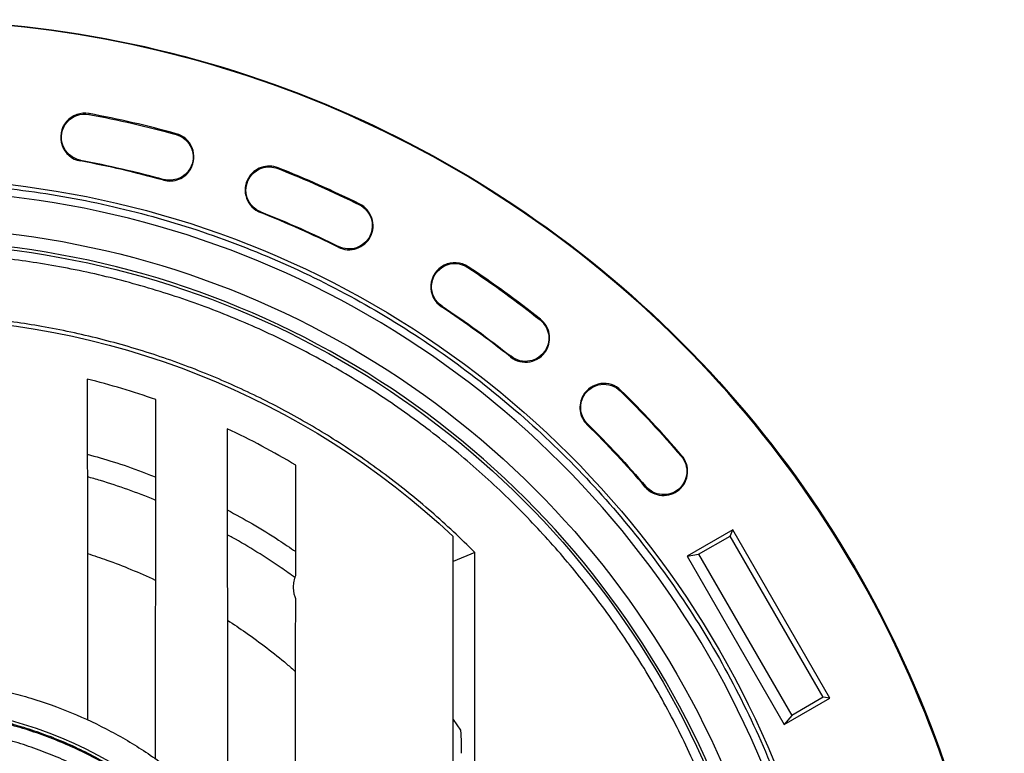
# Model space of a CAD drawing. Header units: millimetres. Extents: x 224 to 956, y 38 to 794.
# Tile 27 of 130: x 595 to 658, y 171 to 219. Entities that reach past the tile are written whole.
import ezdxf

# ---------------------------------------------------------------- set-up
doc = ezdxf.new("R2010")
doc.units = ezdxf.units.MM

msp = doc.modelspace()

# ---------------------------------------------------------------- linework, layer by layer
at = {"color": 7, "linetype": 'Continuous', "lineweight": 25}
for p, q in [((599.152, 212.672), (599.162, 212.724)), ((604.777, 211.427), (604.763, 211.377)), ((598.596, 209.671), (598.606, 209.722)), ((605.661, 209.181), (605.706, 209.155)), ((611.314, 209.185), (611.333, 209.234)), ((603.961, 208.486), (603.947, 208.435)), ((609.465, 208.539), (609.42, 208.565)), ((616.574, 206.843), (616.597, 206.89)), ((610.195, 206.345), (610.214, 206.394)), ((615.235, 204.158), (615.212, 204.111)), ((623.553, 202.814), (623.582, 202.857)), ((621.868, 200.268), (621.897, 200.312)), ((628.243, 199.47), (628.211, 199.429)), ((628.576, 197.505), (628.621, 197.479)), ((626.343, 197.082), (626.311, 197.041)), ((633.422, 194.889), (633.385, 194.852)), ((631.034, 194.532), (630.989, 194.558)), ((631.245, 192.675), (631.282, 192.712)), ((637.312, 190.641), (637.351, 190.675)), ((635.03, 188.692), (634.991, 188.658)), ((640.632, 185.9), (637.687, 184.2)), ((640.46, 185.499), (640.632, 185.9)), ((646.894, 175.054), (640.632, 185.9)), ((638.425, 184.323), (640.46, 185.499)), ((646.46, 175.106), (640.46, 185.499)), ((624.006, 184.444), (622.625, 183.867)), ((624.006, 111.11), (624.006, 184.444)), ((637.687, 184.2), (638.425, 184.323)), ((637.687, 184.2), (643.949, 173.354)), ((638.425, 184.323), (644.425, 173.931)), ((646.46, 175.106), (644.425, 173.931)), ((646.894, 175.054), (646.46, 175.106)), ((643.949, 173.354), (646.894, 175.054)), ((644.425, 173.931), (643.949, 173.354)), ((622.625, 173.682), (623.084, 172.993))]:
    msp.add_line(p, q, dxfattribs=at)
for points, knots in [([(587.125, 218.777), (605.955, 218.777), (624.015, 211.297), (650.644, 184.667), (658.125, 166.607), (658.125, 128.947), (650.644, 110.887), (624.015, 84.258), (605.955, 76.777), (587.125, 76.777)], [0, 0, 0, 0, 0.25, 0.25, 0.5, 0.5, 0.75, 0.75, 1, 1, 1, 1]), ([(587.125, 76.83), (605.941, 76.83), (623.987, 84.305), (650.597, 110.915), (658.072, 128.961), (658.072, 166.593), (650.597, 184.64), (623.987, 211.25), (605.941, 218.725), (587.125, 218.725)], [0, 0, 0, 0, 0.25, 0.25, 0.5, 0.5, 0.75, 0.75, 1, 1, 1, 1]), ([(599.162, 212.724), (598.617, 212.825), (598.059, 212.627), (597.338, 211.784), (597.23, 211.202), (597.601, 210.156), (598.051, 209.772), (598.596, 209.671)], [0, 0, 0, 0, 0.333333, 0.333333, 0.666667, 0.666667, 1, 1, 1, 1]), ([(598.606, 209.722), (598.079, 209.82), (597.644, 210.191), (597.286, 211.202), (597.39, 211.764), (598.086, 212.579), (598.625, 212.77), (599.152, 212.672)], [0, 0, 0, 0, 0.333333, 0.333333, 0.666667, 0.666667, 1, 1, 1, 1]), ([(604.763, 211.377), (605.21, 211.253), (605.574, 210.929), (605.926, 210.07), (605.893, 209.583), (605.661, 209.181)], [0, 0, 0, 0, 0.5, 0.5, 1, 1, 1, 1]), ([(605.706, 209.155), (605.946, 209.571), (605.98, 210.075), (605.617, 210.964), (605.239, 211.299), (604.777, 211.427)], [0, 0, 0, 0, 0.5, 0.5, 1, 1, 1, 1]), ([(611.333, 209.234), (610.987, 209.37), (610.603, 209.377), (609.901, 209.132), (609.606, 208.888), (609.42, 208.565)], [0, 0, 0, 0, 0.5, 0.5, 1, 1, 1, 1]), ([(603.947, 208.435), (604.278, 208.344), (604.631, 208.364), (605.268, 208.625), (605.534, 208.857), (605.706, 209.155)], [0, 0, 0, 0, 0.5, 0.5, 1, 1, 1, 1]), ([(605.661, 209.181), (605.494, 208.894), (605.237, 208.669), (604.622, 208.417), (604.281, 208.397), (603.961, 208.486)], [0, 0, 0, 0, 0.5, 0.5, 1, 1, 1, 1]), ([(609.465, 208.539), (609.645, 208.85), (609.93, 209.087), (610.609, 209.324), (610.979, 209.317), (611.314, 209.185)], [0, 0, 0, 0, 0.5, 0.5, 1, 1, 1, 1]), ([(587.125, 208.545), (597.791, 208.545), (608.271, 205.737), (626.746, 195.07), (634.418, 187.399), (645.085, 168.924), (647.893, 158.444), (647.893, 137.111), (645.085, 126.631), (634.418, 108.156), (626.746, 100.484), (608.271, 89.817), (597.791, 87.009), (587.125, 87.009)], [0, 0, 0, 0, 0.1666667, 0.1666667, 0.3333333, 0.3333333, 0.5, 0.5, 0.6666667, 0.6666667, 0.8333333, 0.8333333, 1, 1, 1, 1]), ([(587.125, 208.277), (587.372, 208.276), (587.868, 208.275), (588.61, 208.26), (589.352, 208.238), (590.093, 208.206), (590.835, 208.165), (591.575, 208.115), (592.315, 208.056), (593.794, 207.919), (596.006, 207.647), (598.932, 207.139), (601.831, 206.488), (605.648, 205.431), (610.315, 203.762), (615.69, 201.219), (620.791, 198.162), (625.567, 194.62), (629.974, 190.626), (633.967, 186.22), (637.51, 181.443), (640.567, 176.343), (643.109, 170.967), (645.113, 165.368), (646.558, 159.599), (647.43, 153.717), (647.722, 147.777), (647.43, 141.838), (646.558, 135.955), (645.113, 130.187), (643.109, 124.588), (640.567, 119.212), (637.51, 114.111), (633.967, 109.335), (629.974, 104.929), (625.567, 100.935), (620.791, 97.392), (615.69, 94.335), (610.315, 91.793), (605.648, 90.123), (601.831, 89.067), (598.932, 88.416), (596.006, 87.908), (593.548, 87.605), (591.576, 87.435), (590.094, 87.344), (588.61, 87.288), (587.62, 87.281), (587.125, 87.277)], [0, 0, 0, 0, 0.00391, 0.007817, 0.011724, 0.01563, 0.019536, 0.023443, 0.027351, 0.03126, 0.046889, 0.062518, 0.078147, 0.093775, 0.125023, 0.156272, 0.18752, 0.218768, 0.250016, 0.281264, 0.312512, 0.34376, 0.375008, 0.406256, 0.437504, 0.468752, 0.5, 0.531248, 0.562496, 0.593744, 0.624993, 0.656241, 0.687489, 0.718737, 0.749985, 0.781233, 0.812481, 0.843729, 0.874977, 0.906225, 0.921854, 0.937483, 0.953111, 0.96874, 0.976557, 0.98437, 0.992183, 1, 1, 1, 1]), ([(609.42, 208.565), (609.194, 208.174), (609.15, 207.704), (609.447, 206.851), (609.775, 206.51), (610.195, 206.345)], [0, 0, 0, 0, 0.5, 0.5, 1, 1, 1, 1]), ([(610.214, 206.394), (609.808, 206.554), (609.492, 206.883), (609.204, 207.707), (609.247, 208.161), (609.465, 208.539)], [0, 0, 0, 0, 0.5, 0.5, 1, 1, 1, 1]), ([(587.125, 87.777), (597.657, 87.777), (608.004, 90.55), (626.246, 101.082), (633.82, 108.656), (644.352, 126.898), (647.125, 137.245), (647.125, 158.309), (644.352, 168.656), (633.82, 186.898), (626.246, 194.473), (608.004, 205.005), (597.657, 207.777), (587.125, 207.777)], [0, 0, 0, 0, 0.1666667, 0.1666667, 0.3333333, 0.3333333, 0.5, 0.5, 0.6666667, 0.6666667, 0.8333333, 0.8333333, 1, 1, 1, 1]), ([(615.212, 204.111), (615.58, 203.928), (616.007, 203.898), (616.788, 204.159), (617.11, 204.439), (617.478, 205.176), (617.507, 205.603), (617.246, 206.384), (616.966, 206.706), (616.597, 206.89)], [0, 0, 0, 0, 0.25, 0.25, 0.5, 0.5, 0.75, 0.75, 1, 1, 1, 1]), ([(616.574, 206.843), (616.93, 206.665), (617.201, 206.354), (617.453, 205.599), (617.424, 205.187), (617.069, 204.475), (616.758, 204.204), (616.003, 203.952), (615.591, 203.981), (615.235, 204.158)], [0, 0, 0, 0, 0.25, 0.25, 0.5, 0.5, 0.75, 0.75, 1, 1, 1, 1]), ([(587.125, 205.406), (597.24, 205.406), (607.179, 202.743), (624.7, 192.627), (631.975, 185.352), (642.091, 167.831), (644.754, 157.893), (644.754, 137.662), (642.091, 127.723), (631.975, 110.202), (624.7, 102.927), (607.179, 92.811), (597.24, 90.148), (587.125, 90.148)], [0, 0, 0, 0, 0.1666667, 0.1666667, 0.3333333, 0.3333333, 0.5, 0.5, 0.6666667, 0.6666667, 0.8333333, 0.8333333, 1, 1, 1, 1]), ([(587.125, 91.002), (597.091, 91.002), (606.882, 93.626), (624.143, 103.592), (631.31, 110.759), (641.276, 128.02), (643.9, 137.811), (643.9, 157.743), (641.276, 167.534), (631.31, 184.795), (624.143, 191.963), (606.882, 201.929), (597.091, 204.552), (587.125, 204.552)], [0, 0, 0, 0, 0.1666667, 0.1666667, 0.3333333, 0.3333333, 0.5, 0.5, 0.6666667, 0.6666667, 0.8333333, 0.8333333, 1, 1, 1, 1]), ([(587.125, 204.377), (597.06, 204.377), (606.821, 201.762), (624.029, 191.827), (631.174, 184.681), (641.109, 167.473), (643.725, 157.712), (643.725, 137.842), (641.109, 128.081), (631.174, 110.873), (624.029, 103.728), (606.821, 93.793), (597.06, 91.177), (587.125, 91.177)], [0, 0, 0, 0, 0.1666667, 0.1666667, 0.3333333, 0.3333333, 0.5, 0.5, 0.6666667, 0.6666667, 0.8333333, 0.8333333, 1, 1, 1, 1]), ([(587.125, 91.777), (587.809, 91.784), (589.177, 91.799), (591.227, 91.916), (593.271, 92.103), (595.307, 92.366), (597.332, 92.703), (599.305, 93.106), (601.225, 93.57), (603.089, 94.089), (604.934, 94.673), (606.759, 95.32), (608.596, 96.044), (610.442, 96.849), (612.292, 97.737), (614.109, 98.693), (615.89, 99.715), (617.631, 100.801), (619.3, 101.929), (620.896, 103.092), (622.419, 104.285), (623.901, 105.531), (625.339, 106.827), (626.759, 108.199), (628.156, 109.648), (629.526, 111.177), (630.839, 112.756), (632.093, 114.381), (633.286, 116.051), (634.396, 117.732), (635.425, 119.417), (636.376, 121.103), (637.269, 122.82), (638.101, 124.568), (638.888, 126.379), (639.624, 128.253), (640.305, 130.19), (640.913, 132.15), (641.45, 134.132), (641.913, 136.132), (642.296, 138.109), (642.602, 140.059), (642.835, 141.981), (643.002, 143.909), (643.102, 145.842), (643.137, 147.816), (643.1, 149.83), (642.987, 151.88), (642.799, 153.924), (642.536, 155.96), (642.199, 157.985), (641.796, 159.958), (641.332, 161.877), (640.813, 163.742), (640.229, 165.587), (639.582, 167.411), (638.858, 169.248), (638.053, 171.094), (637.165, 172.945), (636.209, 174.761), (635.187, 176.542), (634.101, 178.284), (632.973, 179.952), (631.81, 181.548), (630.617, 183.072), (629.371, 184.553), (628.075, 185.991), (626.703, 187.411), (625.254, 188.809), (623.725, 190.178), (622.146, 191.491), (620.521, 192.745), (618.851, 193.939), (617.17, 195.049), (615.485, 196.078), (613.799, 197.029), (612.082, 197.921), (610.334, 198.753), (608.523, 199.54), (606.649, 200.277), (604.712, 200.957), (602.752, 201.566), (600.77, 202.102), (598.77, 202.566), (596.793, 202.948), (594.843, 203.254), (592.921, 203.488), (590.993, 203.654), (589.06, 203.758), (587.77, 203.771), (587.125, 203.777)], [0, 0, 0, 0, 0.011667, 0.023333, 0.035, 0.046667, 0.058333, 0.07, 0.081, 0.092, 0.103, 0.114, 0.125, 0.136667, 0.148333, 0.16, 0.171667, 0.183333, 0.195, 0.206, 0.217, 0.228, 0.239, 0.25, 0.261667, 0.273333, 0.285, 0.296667, 0.308333, 0.32, 0.331, 0.342, 0.353, 0.364, 0.375, 0.386667, 0.398333, 0.41, 0.421667, 0.433333, 0.445, 0.456, 0.467, 0.478, 0.489, 0.5, 0.511667, 0.523333, 0.535, 0.546667, 0.558333, 0.57, 0.581, 0.592, 0.603, 0.614, 0.625, 0.636667, 0.648333, 0.66, 0.671667, 0.683333, 0.695, 0.706, 0.717, 0.728, 0.739, 0.75, 0.761667, 0.773333, 0.785, 0.796667, 0.808333, 0.82, 0.831, 0.842, 0.853, 0.864, 0.875, 0.886667, 0.898333, 0.91, 0.921667, 0.933333, 0.945, 0.956, 0.967, 0.978, 0.989, 1, 1, 1, 1]), ([(623.582, 202.857), (623.119, 203.163), (622.528, 203.2), (621.536, 202.705), (621.209, 202.211), (621.141, 201.104), (621.405, 200.574), (621.868, 200.268)], [0, 0, 0, 0, 0.333333, 0.333333, 0.666667, 0.666667, 1, 1, 1, 1]), ([(621.897, 200.312), (621.45, 200.608), (621.195, 201.12), (621.26, 202.189), (621.576, 202.666), (622.535, 203.144), (623.106, 203.109), (623.553, 202.814)], [0, 0, 0, 0, 0.333333, 0.333333, 0.666667, 0.666667, 1, 1, 1, 1]), ([(624.006, 184.444), (623.552, 184.892), (622.643, 185.787), (621.218, 187.065), (619.751, 188.293), (618.239, 189.465), (616.684, 190.581), (615.12, 191.619), (613.551, 192.582), (611.982, 193.471), (610.382, 194.306), (608.755, 195.084), (607.068, 195.821), (605.322, 196.509), (603.517, 197.146), (601.69, 197.715), (599.843, 198.217), (597.98, 198.651), (596.137, 199.009), (594.319, 199.295), (592.528, 199.513), (590.73, 199.669), (588.929, 199.766), (587.726, 199.778), (587.125, 199.784)], [0, 0, 0, 0, 0.046667, 0.093333, 0.14, 0.186666, 0.233333, 0.279999, 0.323999, 0.368, 0.412, 0.456, 0.5, 0.546667, 0.593333, 0.64, 0.686666, 0.733333, 0.779999, 0.823999, 0.868, 0.912, 0.956, 1, 1, 1, 1]), ([(628.211, 199.429), (628.492, 199.206), (628.684, 198.888), (628.818, 198.182), (628.756, 197.817), (628.576, 197.505)], [0, 0, 0, 0, 0.5, 0.5, 1, 1, 1, 1]), ([(628.621, 197.479), (628.807, 197.801), (628.872, 198.18), (628.733, 198.91), (628.534, 199.239), (628.243, 199.47)], [0, 0, 0, 0, 0.5, 0.5, 1, 1, 1, 1]), ([(626.311, 197.041), (626.664, 196.759), (627.123, 196.646), (628.01, 196.815), (628.396, 197.088), (628.621, 197.479)], [0, 0, 0, 0, 0.5, 0.5, 1, 1, 1, 1]), ([(628.576, 197.505), (628.358, 197.127), (627.986, 196.863), (627.128, 196.7), (626.685, 196.81), (626.343, 197.082)], [0, 0, 0, 0, 0.5, 0.5, 1, 1, 1, 1]), ([(599.04, 195.616), (599.044, 191.467), (599.051, 184.148), (599.057, 176.829), (599.059, 173.658)], [0, 0, 0, 0, 0.566828, 1, 1, 1, 1]), ([(633.422, 194.889), (633.079, 195.226), (632.6, 195.385), (631.648, 195.255), (631.229, 194.974), (630.989, 194.558)], [0, 0, 0, 0, 0.5, 0.5, 1, 1, 1, 1]), ([(631.034, 194.532), (631.266, 194.934), (631.671, 195.206), (632.591, 195.331), (633.054, 195.177), (633.385, 194.852)], [0, 0, 0, 0, 0.5, 0.5, 1, 1, 1, 1]), ([(603.44, 171.145), (603.441, 172.302), (603.443, 174.746), (603.446, 178.604), (603.45, 183.116), (603.454, 188.388), (603.457, 192.246), (603.459, 194.293)], [0, 0, 0, 0, 0.149976, 0.316642, 0.5, 0.734724, 1, 1, 1, 1]), ([(630.989, 194.558), (630.817, 194.26), (630.749, 193.913), (630.842, 193.232), (631, 192.916), (631.245, 192.675)], [0, 0, 0, 0, 0.5, 0.5, 1, 1, 1, 1]), ([(631.282, 192.712), (631.045, 192.945), (630.892, 193.25), (630.802, 193.909), (630.868, 194.244), (631.034, 194.532)], [0, 0, 0, 0, 0.5, 0.5, 1, 1, 1, 1]), ([(608.057, 192.413), (608.059, 190.17), (608.062, 185.951), (608.068, 179.469), (608.072, 173.274), (608.075, 169.054), (608.076, 167.098)], [0, 0, 0, 0, 0.265813, 0.5, 0.768218, 1, 1, 1, 1]), ([(599.045, 190.776), (599.6, 190.617), (600.788, 190.276), (602.258, 189.776), (603.161, 189.413), (603.455, 189.296)], [0, 0, 0, 0, 0.372718, 0.796313, 1, 1, 1, 1]), ([(634.991, 188.658), (635.258, 188.345), (635.639, 188.151), (636.46, 188.087), (636.866, 188.219), (637.492, 188.754), (637.686, 189.134), (637.751, 189.955), (637.619, 190.362), (637.351, 190.675)], [0, 0, 0, 0, 0.25, 0.25, 0.5, 0.5, 0.75, 0.75, 1, 1, 1, 1]), ([(637.312, 190.641), (637.57, 190.338), (637.698, 189.946), (637.635, 189.152), (637.448, 188.784), (636.843, 188.268), (636.45, 188.14), (635.657, 188.202), (635.289, 188.39), (635.03, 188.692)], [0, 0, 0, 0, 0.25, 0.25, 0.5, 0.5, 0.75, 0.75, 1, 1, 1, 1]), ([(612.47, 182.957), (612.471, 184.103), (612.473, 186.471), (612.475, 188.838), (612.476, 190.06)], [0, 0, 0, 0, 0.483957, 1, 1, 1, 1]), ([(603.454, 187.798), (603.43, 187.808), (602.84, 188.063), (601.654, 188.492), (600.208, 188.992), (599.33, 189.237), (599.046, 189.316)], [0, 0, 0, 0, 0.016338, 0.413396, 0.810455, 1, 1, 1, 1]), ([(608.061, 187.184), (608.608, 186.885), (609.731, 186.272), (611.201, 185.37), (612.107, 184.745), (612.472, 184.494)], [0, 0, 0, 0, 0.361374, 0.742825, 1, 1, 1, 1]), ([(612.43, 182.809), (612.131, 183.027), (611.332, 183.608), (609.98, 184.474), (608.822, 185.181), (608.17, 185.529), (608.063, 185.586)], [0, 0, 0, 0, 0.214564, 0.57213, 0.929696, 1, 1, 1, 1]), ([(622.625, 147.302), (622.625, 148.351), (622.625, 150.46), (622.625, 153.641), (622.625, 157.326), (622.625, 161.578), (622.625, 167.938), (622.625, 174.28), (622.625, 180.639), (622.625, 183.818), (622.625, 185.461)], [0, 0, 0, 0, 0.08246, 0.165796, 0.250008, 0.372201, 0.500006, 0.750001, 0.870833, 1, 1, 1, 1]), ([(599.05, 184.378), (599.471, 184.239), (600.418, 183.926), (601.869, 183.348), (602.916, 182.908), (603.435, 182.651), (603.449, 182.644)], [0, 0, 0, 0, 0.280892, 0.632371, 0.99024, 1, 1, 1, 1]), ([(612.469, 181.454), (612.455, 181.494), (612.428, 181.575), (612.395, 181.698), (612.364, 181.844), (612.342, 182.013), (612.334, 182.205), (612.342, 182.397), (612.368, 182.587), (612.409, 182.775), (612.45, 182.896), (612.47, 182.957)], [0, 0, 0, 0, 0.083129, 0.166172, 0.249432, 0.374603, 0.500027, 0.624623, 0.74958, 0.87456, 1, 1, 1, 1]), ([(612.457, 160.836), (612.457, 161.909), (612.458, 164.128), (612.46, 167.565), (612.462, 171.56), (612.465, 176.214), (612.468, 179.65), (612.469, 181.454)], [0, 0, 0, 0, 0.156119, 0.322785, 0.5, 0.737457, 1, 1, 1, 1]), ([(608.067, 180.078), (608.468, 179.814), (609.332, 179.246), (610.607, 178.297), (611.675, 177.453), (612.278, 176.917), (612.466, 176.75)], [0, 0, 0, 0, 0.2607, 0.561897, 0.863094, 1, 1, 1, 1]), ([(587.125, 176.277), (587.28, 176.277), (587.591, 176.275), (588.057, 176.263), (588.523, 176.244), (588.989, 176.218), (589.454, 176.183), (590.228, 176.113), (591.308, 175.98), (592.687, 175.741), (594.053, 175.434), (595.85, 174.937), (598.049, 174.15), (600.581, 172.952), (602.984, 171.512), (605.234, 169.843), (607.31, 167.962), (609.191, 165.887), (610.86, 163.636), (612.3, 161.234), (613.498, 158.701), (614.441, 156.064), (615.122, 153.346), (615.533, 150.575), (615.671, 147.777), (615.533, 144.979), (615.122, 142.208), (614.441, 139.491), (613.498, 136.853), (612.3, 134.321), (610.86, 131.918), (609.191, 129.668), (607.31, 127.592), (605.234, 125.711), (602.984, 124.042), (600.581, 122.602), (598.049, 121.404), (595.85, 120.618), (594.053, 120.12), (592.687, 119.814), (591.308, 119.574), (590.074, 119.422), (588.989, 119.334), (588.057, 119.286), (587.436, 119.28), (587.125, 119.277)], [0, 0, 0, 0, 0.0052124, 0.010422, 0.0156302, 0.0208383, 0.0260479, 0.0312603, 0.0468891, 0.0625178, 0.0781466, 0.0937753, 0.1250234, 0.1562715, 0.1875196, 0.2187677, 0.2500158, 0.2812639, 0.312512, 0.3437601, 0.3750082, 0.4062563, 0.4375043, 0.4687524, 0.5000005, 0.5312486, 0.5624967, 0.5937448, 0.6249929, 0.656241, 0.6874891, 0.7187372, 0.7499853, 0.7812333, 0.8124814, 0.8437295, 0.8749776, 0.9062257, 0.9218545, 0.9374832, 0.953112, 0.9687407, 0.9791624, 0.9895784, 1, 1, 1, 1]), ([(587.125, 121.027), (596.68, 121.027), (605.513, 126.127), (615.069, 142.678), (615.069, 152.877), (605.513, 169.428), (596.68, 174.527), (587.125, 174.527)], [0, 0, 0, 0, 0.3333333, 0.3333333, 0.6666667, 0.6666667, 1, 1, 1, 1]), ([(560.632, 148.397), (560.652, 148.892), (560.691, 149.882), (560.855, 151.361), (561.096, 152.828), (561.421, 154.28), (561.826, 155.711), (562.31, 157.117), (562.873, 158.493), (563.512, 159.836), (564.225, 161.141), (565.011, 162.404), (565.866, 163.621), (566.787, 164.788), (567.773, 165.902), (568.82, 166.958), (569.924, 167.955), (571.083, 168.887), (572.292, 169.754), (573.547, 170.551), (574.845, 171.276), (576.182, 171.928), (577.554, 172.503), (578.955, 173.001), (580.382, 173.42), (581.831, 173.757), (583.296, 174.013), (584.773, 174.187), (586.257, 174.277), (587.744, 174.284), (589.23, 174.207), (590.708, 174.048), (592.176, 173.806), (593.627, 173.481), (595.058, 173.076), (596.464, 172.592), (597.841, 172.029), (599.184, 171.39), (600.489, 170.677), (601.752, 169.891), (602.969, 169.036), (604.136, 168.115), (605.249, 167.129), (606.306, 166.082), (607.302, 164.978), (608.235, 163.819), (609.101, 162.61), (609.898, 161.355), (610.624, 160.057), (611.275, 158.72), (611.851, 157.348), (612.349, 155.947), (612.767, 154.52), (613.105, 153.071), (613.361, 151.606), (613.533, 150.129), (613.628, 148.645), (613.621, 147.653), (613.618, 147.158)], [0, 0, 0, 0, 0.017857, 0.035714, 0.053571, 0.071429, 0.089286, 0.107143, 0.125, 0.142857, 0.160714, 0.178571, 0.196429, 0.214286, 0.232143, 0.25, 0.267857, 0.285714, 0.303571, 0.321429, 0.339286, 0.357143, 0.375, 0.392857, 0.410714, 0.428571, 0.446429, 0.464286, 0.482143, 0.5, 0.517857, 0.535714, 0.553571, 0.571429, 0.589286, 0.607143, 0.625, 0.642857, 0.660714, 0.678571, 0.696429, 0.714286, 0.732143, 0.75, 0.767857, 0.785714, 0.803571, 0.821429, 0.839286, 0.857143, 0.875, 0.892857, 0.910714, 0.928571, 0.946429, 0.964286, 0.982143, 1, 1, 1, 1]), ([(612.618, 147.181), (612.621, 147.658), (612.628, 148.612), (612.537, 150.04), (612.371, 151.462), (612.124, 152.872), (611.799, 154.265), (611.397, 155.639), (610.918, 156.987), (610.364, 158.307), (609.737, 159.593), (609.039, 160.843), (608.272, 162.051), (607.438, 163.214), (606.541, 164.329), (605.582, 165.391), (604.566, 166.399), (603.494, 167.347), (602.371, 168.234), (601.2, 169.057), (599.985, 169.813), (598.729, 170.499), (597.437, 171.114), (596.112, 171.655), (594.759, 172.122), (593.382, 172.511), (591.985, 172.823), (590.573, 173.057), (589.15, 173.21), (587.721, 173.284), (586.29, 173.277), (584.862, 173.19), (583.44, 173.023), (582.03, 172.777), (580.637, 172.452), (579.263, 172.049), (577.915, 171.57), (576.595, 171.016), (575.309, 170.39), (574.059, 169.691), (572.851, 168.924), (571.688, 168.091), (570.573, 167.193), (569.511, 166.235), (568.503, 165.218), (567.555, 164.146), (566.668, 163.023), (565.845, 161.852), (565.089, 160.637), (564.403, 159.381), (563.788, 158.089), (563.247, 156.764), (562.78, 155.411), (562.391, 154.034), (562.078, 152.638), (561.846, 151.226), (561.688, 149.803), (561.651, 148.85), (561.632, 148.373)], [0, 0, 0, 0, 0.017857, 0.035714, 0.053571, 0.071429, 0.089286, 0.107143, 0.125, 0.142857, 0.160714, 0.178571, 0.196429, 0.214286, 0.232143, 0.25, 0.267857, 0.285714, 0.303571, 0.321429, 0.339286, 0.357143, 0.375, 0.392857, 0.410714, 0.428571, 0.446429, 0.464286, 0.482143, 0.5, 0.517857, 0.535714, 0.553571, 0.571429, 0.589286, 0.607143, 0.625, 0.642857, 0.660714, 0.678571, 0.696429, 0.714286, 0.732143, 0.75, 0.767857, 0.785714, 0.803571, 0.821429, 0.839286, 0.857143, 0.875, 0.892857, 0.910714, 0.928571, 0.946429, 0.964286, 0.982143, 1, 1, 1, 1]), ([(593.059, 173.702), (593.093, 173.693), (593.16, 173.673), (593.323, 173.63), (593.521, 173.577), (593.728, 173.521), (593.929, 173.466), (594.116, 173.414), (594.341, 173.35), (594.615, 173.271), (594.824, 173.207), (594.932, 173.174)], [0, 0, 0, 0, 0.130134, 0.25689, 0.380287, 0.50035, 0.583281, 0.666578, 0.750248, 0.870913, 1, 1, 1, 1]), ([(594.932, 173.174), (595.387, 173.026), (596.297, 172.731), (597.629, 172.196), (598.932, 171.594), (600.2, 170.922), (601.43, 170.183), (602.619, 169.378), (603.762, 168.51), (604.856, 167.582), (605.899, 166.596), (606.888, 165.555), (607.818, 164.463), (608.689, 163.322), (609.496, 162.135), (610.239, 160.907), (610.914, 159.64), (611.519, 158.339), (612.054, 157.007), (612.515, 155.648), (612.903, 154.267), (613.216, 152.866), (613.453, 151.45), (613.611, 150.024), (613.699, 148.591), (613.691, 147.634), (613.687, 147.156)], [0, 0, 0, 0, 0.041667, 0.083333, 0.125, 0.166667, 0.208333, 0.25, 0.291667, 0.333333, 0.375, 0.416667, 0.458333, 0.5, 0.541667, 0.583333, 0.625, 0.666667, 0.708333, 0.75, 0.791667, 0.833333, 0.875, 0.916667, 0.958333, 1, 1, 1, 1]), ([(623.084, 172.993), (623.087, 172.983), (623.094, 172.963), (623.103, 172.865), (623.112, 172.722), (623.119, 172.534), (623.125, 172.309), (623.13, 172.055), (623.133, 171.78), (623.133, 171.59), (623.133, 171.495)], [0, 0, 0, 0, 0.125039, 0.250069, 0.37509, 0.500096, 0.625087, 0.750067, 0.875036, 1, 1, 1, 1])]:
    msp.add_open_spline(points, degree=3, knots=knots, dxfattribs=at)
for points in [[(599.152, 212.672), (601.043, 212.322), (602.91, 211.891), (604.763, 211.377)], [(604.777, 211.427), (602.922, 211.942), (601.054, 212.373), (599.162, 212.724)], [(603.947, 208.435), (602.18, 208.925), (600.399, 209.337), (598.596, 209.671)], [(598.606, 209.722), (600.41, 209.388), (602.192, 208.976), (603.961, 208.486)], [(611.314, 209.185), (613.103, 208.48), (614.853, 207.701), (616.574, 206.843)], [(616.597, 206.89), (614.875, 207.748), (613.123, 208.528), (611.333, 209.234)], [(615.212, 204.111), (613.571, 204.929), (611.901, 205.673), (610.195, 206.345)], [(610.214, 206.394), (611.922, 205.721), (613.593, 204.977), (615.235, 204.158)], [(623.553, 202.814), (625.156, 201.753), (626.706, 200.626), (628.211, 199.429)], [(628.243, 199.47), (626.738, 200.668), (625.186, 201.795), (623.582, 202.857)], [(626.311, 197.041), (624.876, 198.182), (623.397, 199.256), (621.868, 200.268)], [(621.897, 200.312), (623.427, 199.299), (624.907, 198.224), (626.343, 197.082)], [(587.125, 199.549), (600.321, 199.549), (613.02, 194.509), (622.625, 185.461)], [(603.459, 194.293), (602.006, 194.803), (600.535, 195.243), (599.04, 195.616)], [(633.385, 194.852), (634.756, 193.504), (636.063, 192.103), (637.312, 190.641)], [(637.351, 190.675), (636.102, 192.138), (634.794, 193.541), (633.422, 194.889)], [(612.476, 190.06), (611.043, 190.919), (609.57, 191.703), (608.057, 192.413)], [(634.991, 188.658), (633.8, 190.053), (632.553, 191.389), (631.245, 192.675)], [(631.282, 192.712), (632.591, 191.426), (633.839, 190.088), (635.03, 188.692)]]:
    msp.add_open_spline(points, degree=3, dxfattribs=at)

doc.saveas('drawing.dxf')
